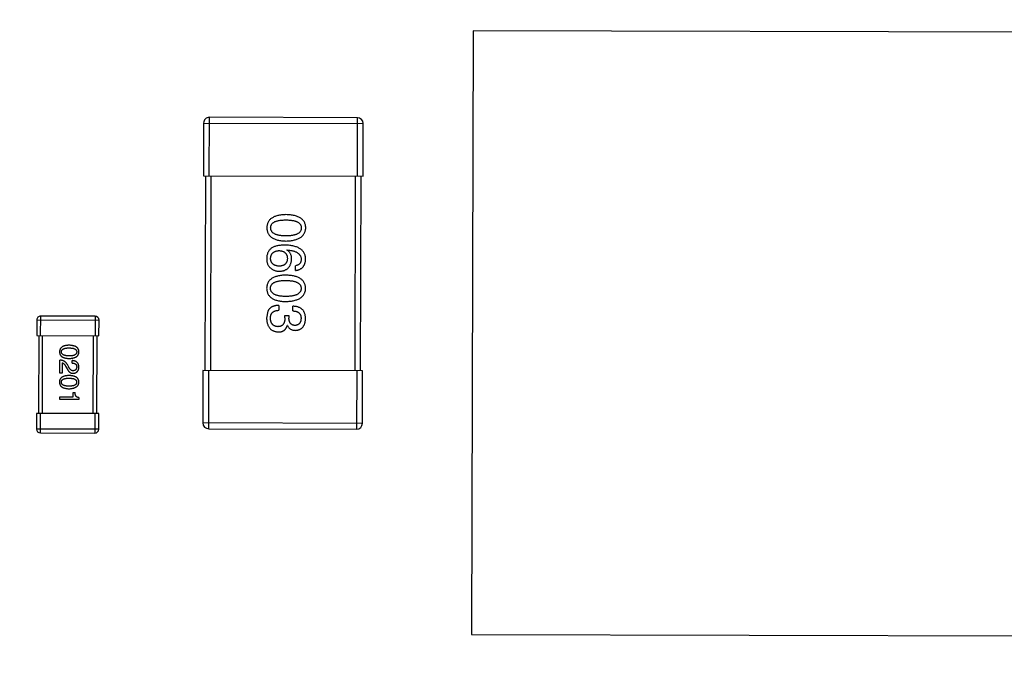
# Model space of a CAD drawing. Header units: millimetres. Extents: x 64 to 213, y 7 to 77.
# Tile 14 of 49: x 188.56 to 193.62, y 15.01 to 18.33. Entities that reach past the tile are written whole.
import ezdxf

# ---------------------------------------------------------------- set-up
doc = ezdxf.new("R2010")
doc.units = ezdxf.units.MM
doc.header["$LTSCALE"] = 1.21
doc.header["$MEASUREMENT"] = 0
doc.header["$PDMODE"] = 3
doc.header["$PDSIZE"] = 0.3125
doc.layers.get('0').update_dxf_attribs({"linetype": 'CONTINUOUS'})
doc.layers.get('DEFPOINTS').update_dxf_attribs({"linetype": 'CONTINUOUS'})
doc.layers.add('Dim', color=3, linetype='CONTINUOUS', lineweight=25)
doc.styles.get("Standard").update_dxf_attribs({"font": 'txt', "width": 0.8})
doc.dimstyles.get("Standard").update_dxf_attribs({"dimtxt": 0.15625, "dimasz": 0.1875, "dimexe": 0.125, "dimexo": 0.0625, "dimgap": 0.09, "dimtad": 0, "dimtih": 1, "dimtoh": 1, "dimzin": 4, "dimdsep": 46, "dimtxsty": 'STANDARD', "dimblk": '_FILLED', "dimblk1": '_FILLED', "dimblk2": '_FILLED', "dimcen": 0.09, "dimazin": 1, "dimtp": 0.01, "dimtm": 0.01, "dimtfac": 1, "dimtofl": 0, "dimtmove": 0, "dimatfit": 3, "dimldrblk": '_FILLED', "dimfxl": 1, "dimtolj": 1, "dimtzin": 4, "dimarcsym": 0})

# ---------------------------------------------------------------- blocks, each defined once
blk = doc.blocks.new('_FILLED')
at = {"color": 0, "linetype": 'ByBlock'}
blk.add_solid([(0, 0), (-1, 0.1667), (-1, -0.1667)], dxfattribs=at)
blk = doc.blocks.new('*D21')
at = {"color": 0, "linetype": 'ByBlock', "lineweight": -2}
for p, q in [((197.831, 39.5102), (210.0994, 39.5102)), ((209.9744, 38.5102), (209.9744, 25.0241)), ((209.9744, 8.158), (209.9744, 21.6441)), ((189.9013, 7.158), (210.0994, 7.158))]:
    blk.add_line(p, q, dxfattribs=at)
at = {"layer": 'DEFPOINTS', "color": 0, "linetype": 'ByBlock'}
for p in [(197.7685, 39.5102), (189.8388, 7.158)]:
    blk.add_point(p, dxfattribs=at)
at = {"color": 0, "linetype": 'ByBlock', "lineweight": -2}
for p, rotation in [((209.9744, 39.5102), 90), ((209.9744, 7.158), 270)]:
    blk.add_blockref('_FILLED', p, dxfattribs=dict(at, rotation=rotation))
at = {"color": 0, "linetype": 'ByBlock', "lineweight": -2, "insert": (209.9744, 23.3341), "char_height": 1, "attachment_point": 5, "rotation": 90}
blk.add_mtext('\\A1;32.35', dxfattribs=at)
blk = doc.blocks.new('*D20')
at = {"color": 0, "linetype": 'ByBlock', "lineweight": -2}
for p, q in [((202.281, 28.5303), (207.5967, 28.5303)), ((207.4717, 28.5303), (207.4717, 19.0008)), ((207.4717, 7.158), (207.4717, 16.6875)), ((189.9013, 7.158), (207.5967, 7.158))]:
    blk.add_line(p, q, dxfattribs=at)
at = {"layer": 'DEFPOINTS', "color": 0, "linetype": 'ByBlock'}
for p in [(202.2185, 28.5303), (189.8388, 7.158)]:
    blk.add_point(p, dxfattribs=at)
at = {"color": 0, "linetype": 'ByBlock', "lineweight": -2}
for p, rotation in [((207.4717, 28.5303), 90), ((207.4717, 7.158), 270)]:
    blk.add_blockref('_FILLED', p, dxfattribs=dict(at, rotation=rotation))
at = {"color": 0, "linetype": 'ByBlock', "lineweight": -2, "insert": (207.4717, 17.8442), "char_height": 1, "attachment_point": 5, "rotation": 90}
blk.add_mtext('\\A1;21.4', dxfattribs=at)
blk = doc.blocks.new('*D23')
at = {"color": 0, "linetype": 'ByBlock', "lineweight": -2}
for p, q in [((185.4771, 48.1938), (212.4856, 48.1938)), ((212.3606, 48.1938), (212.3606, 28.7659)), ((212.3606, 7.158), (212.3606, 26.5859)), ((189.9013, 7.158), (212.4856, 7.158))]:
    blk.add_line(p, q, dxfattribs=at)
at = {"layer": 'DEFPOINTS', "color": 0, "linetype": 'ByBlock'}
for p in [(185.4146, 48.1938), (189.8388, 7.158)]:
    blk.add_point(p, dxfattribs=at)
at = {"color": 0, "linetype": 'ByBlock', "lineweight": -2}
for p, rotation in [((212.3606, 48.1938), 90), ((212.3606, 7.158), 270)]:
    blk.add_blockref('_FILLED', p, dxfattribs=dict(at, rotation=rotation))
at = {"color": 0, "linetype": 'ByBlock', "lineweight": -2, "insert": (212.3606, 27.6759), "char_height": 1, "attachment_point": 5, "rotation": 90}
blk.add_mtext('\\A1;41.0', dxfattribs=at)

msp = doc.modelspace()

# ---------------------------------------------------------------- linework, layer by layer
at = {"color": 7, "linetype": 'Continuous'}
for p, q in [((190.8856, 18.2731), (190.878, 15.1731)), ((194.0356, 18.2654), (190.8856, 18.2731)), ((189.5301, 17.5297), (189.5308, 17.8297)), ((190.2908, 17.8278), (189.5308, 17.8297)), ((190.2908, 17.8278), (190.2901, 17.5278)), ((189.5008, 17.7997), (189.5001, 17.5297)), ((189.5008, 17.7997), (190.3208, 17.7977)), ((190.3201, 17.5277), (190.3208, 17.7977)), ((189.5001, 17.5297), (190.3201, 17.5277)), ((189.5101, 17.5297), (189.5077, 16.5297)), ((189.5377, 16.5296), (189.5401, 17.5296)), ((190.2801, 17.5278), (190.2776, 16.5278)), ((190.3076, 16.5278), (190.3101, 17.5278)), ((189.9292, 17.147), (189.9303, 17.1481)), ((189.9727, 17.043), (189.9728, 17.0671)), ((189.8881, 16.8635), (189.8881, 16.8384)), ((189.9602, 16.8349), (189.9602, 16.859)), ((188.6632, 16.7085), (188.6635, 16.8085)), ((188.9435, 16.8078), (188.6635, 16.8085)), ((188.9435, 16.8078), (188.9432, 16.7078)), ((189.8312, 16.8341), (189.8246, 16.7981)), ((189.9186, 16.799), (189.9186, 16.811)), ((189.9186, 16.811), (189.9394, 16.8109)), ((189.9394, 16.8109), (189.9393, 16.7978)), ((188.6434, 16.7886), (188.6432, 16.7086)), ((188.6434, 16.7886), (188.9634, 16.7878)), ((188.9632, 16.7078), (188.9634, 16.7878)), ((189.9316, 16.7596), (189.9305, 16.7596)), ((188.6432, 16.7086), (188.9632, 16.7078)), ((188.6532, 16.7086), (188.6522, 16.3086)), ((188.6722, 16.3085), (188.6732, 16.7085)), ((188.9332, 16.7079), (188.9322, 16.3079)), ((188.9522, 16.3078), (188.9532, 16.7078)), ((188.7617, 16.515), (188.7618, 16.5822)), ((188.7733, 16.5685), (188.7731, 16.5149)), ((188.7918, 16.5521), (188.7978, 16.5417)), ((188.8082, 16.546), (188.8006, 16.5591)), ((188.8246, 16.5673), (188.8247, 16.5798)), ((188.7731, 16.5149), (188.7617, 16.515)), ((189.4977, 16.5297), (189.497, 16.2597)), ((190.3176, 16.5277), (189.4977, 16.5297)), ((189.5269, 16.2297), (189.5277, 16.5297)), ((190.2876, 16.5278), (190.2869, 16.2278)), ((190.317, 16.2577), (190.3176, 16.5277)), ((188.8308, 16.3932), (188.8308, 16.4167)), ((188.8308, 16.4167), (188.8407, 16.4167)), ((188.7613, 16.3808), (188.7614, 16.3934)), ((188.8597, 16.3806), (188.7613, 16.3808)), ((188.7614, 16.3934), (188.8308, 16.3932)), ((188.8597, 16.3899), (188.8597, 16.3806)), ((188.6422, 16.3086), (188.6421, 16.2286)), ((188.9622, 16.3078), (188.6422, 16.3086)), ((188.662, 16.2085), (188.6622, 16.3085)), ((188.9422, 16.3078), (188.942, 16.2078)), ((188.9621, 16.2278), (188.9622, 16.3078)), ((190.317, 16.2577), (189.497, 16.2597)), ((188.9621, 16.2278), (188.6421, 16.2286)), ((188.662, 16.2085), (188.942, 16.2078)), ((189.5269, 16.2297), (190.2869, 16.2278)), ((190.878, 15.1731), (194.028, 15.1654))]:
    msp.add_line(p, q, dxfattribs=at)
for centre, radius, start, end in [((185.4146, 28.9388), 19.255, 315, 225), ((185.4146, 28.9388), 19.055, 315, 225), ((189.5308, 17.7997), 0.03, 89.8597, 179.8597), ((190.2908, 17.7978), 0.03, 359.8597, 89.8597), ((188.6634, 16.7885), 0.02, 89.8597, 179.8597), ((188.9434, 16.7878), 0.02, 359.8597, 89.8597), ((189.527, 16.2597), 0.03, 179.8597, 269.8597), ((190.287, 16.2578), 0.03, 269.8597, 359.8597), ((188.6621, 16.2285), 0.02, 179.8597, 269.8597), ((188.9421, 16.2278), 0.02, 269.8597, 359.8597)]:
    msp.add_arc(centre, radius, start, end, dxfattribs=at)
for points, knots in [([(189.9242, 17.3297), (189.9203, 17.3296), (189.9127, 17.3294), (189.9016, 17.3284), (189.8913, 17.3269), (189.8818, 17.3249), (189.873, 17.3225), (189.8649, 17.3195), (189.8575, 17.316), (189.851, 17.312), (189.8451, 17.3076), (189.8401, 17.3026), (189.8357, 17.2971), (189.8322, 17.2911), (189.8294, 17.2845), (189.8273, 17.2775), (189.8261, 17.27), (189.8258, 17.2649), (189.8257, 17.2622)], [0, 0, 0, 0, 0.087693, 0.170223, 0.247496, 0.319826, 0.387768, 0.451403, 0.511459, 0.568358, 0.622671, 0.675251, 0.726739, 0.778422, 0.830759, 0.884394, 0.940865, 1, 1, 1, 1]), ([(190.0257, 17.2617), (190.0256, 17.2644), (190.0254, 17.2696), (190.0241, 17.2771), (190.022, 17.2841), (190.0192, 17.2906), (190.0155, 17.2967), (190.0111, 17.3022), (190.0059, 17.3072), (189.9998, 17.3117), (189.9931, 17.3157), (189.9855, 17.3192), (189.9772, 17.3222), (189.9681, 17.3247), (189.9582, 17.3268), (189.9476, 17.3283), (189.9362, 17.3293), (189.9283, 17.3296), (189.9242, 17.3297)], [0, 0, 0, 0, 0.057911, 0.113262, 0.165956, 0.217443, 0.268511, 0.319665, 0.372, 0.426129, 0.483365, 0.543779, 0.607756, 0.676562, 0.749704, 0.827713, 0.911177, 1, 1, 1, 1]), ([(189.8257, 17.2622), (189.8258, 17.2596), (189.826, 17.2544), (189.8273, 17.2469), (189.8293, 17.2399), (189.832, 17.2333), (189.8356, 17.2273), (189.8399, 17.2218), (189.8449, 17.2167), (189.8507, 17.2122), (189.8573, 17.2082), (189.8646, 17.2048), (189.8727, 17.2017), (189.8815, 17.1992), (189.891, 17.1972), (189.9013, 17.1957), (189.9123, 17.1946), (189.92, 17.1944), (189.9239, 17.1942)], [0, 0, 0, 0, 0.059134, 0.115603, 0.169236, 0.221572, 0.273254, 0.32474, 0.377319, 0.431815, 0.488555, 0.548609, 0.612242, 0.680182, 0.75251, 0.829782, 0.91231, 1, 1, 1, 1]), ([(189.8454, 17.2622), (189.8454, 17.2638), (189.8456, 17.267), (189.8465, 17.2716), (189.848, 17.276), (189.8503, 17.2799), (189.8531, 17.2836), (189.8565, 17.2869), (189.8605, 17.2899), (189.8652, 17.2926), (189.8705, 17.2949), (189.8763, 17.297), (189.8828, 17.2986), (189.8899, 17.3001), (189.8976, 17.3011), (189.9059, 17.3019), (189.9148, 17.3024), (189.921, 17.3024), (189.9242, 17.3024)], [0, 0, 0, 0, 0.049766, 0.097012, 0.143225, 0.188786, 0.235079, 0.282962, 0.333687, 0.387747, 0.445963, 0.508657, 0.576545, 0.649868, 0.72822, 0.812712, 0.903543, 1, 1, 1, 1]), ([(189.924, 17.2204), (189.9208, 17.2205), (189.9148, 17.2206), (189.906, 17.2211), (189.8977, 17.2219), (189.8901, 17.223), (189.8831, 17.2245), (189.8767, 17.2263), (189.8708, 17.2284), (189.8656, 17.2308), (189.8609, 17.2336), (189.8569, 17.2367), (189.8534, 17.2401), (189.8506, 17.2439), (189.8483, 17.248), (189.8467, 17.2524), (189.8457, 17.2572), (189.8455, 17.2605), (189.8454, 17.2622)], [0, 0, 0, 0, 0.094834, 0.184067, 0.267029, 0.344713, 0.417334, 0.484367, 0.546941, 0.604717, 0.65953, 0.710539, 0.759381, 0.806382, 0.853027, 0.900623, 0.949121, 1, 1, 1, 1]), ([(189.9239, 17.1942), (189.9279, 17.1944), (189.9357, 17.1947), (189.947, 17.1958), (189.9576, 17.1974), (189.9674, 17.1994), (189.9764, 17.2019), (189.9847, 17.2049), (189.9923, 17.2084), (189.9991, 17.2124), (190.0051, 17.2169), (190.0104, 17.2219), (190.0149, 17.2273), (190.0186, 17.2333), (190.0215, 17.2397), (190.0238, 17.2466), (190.0252, 17.254), (190.0255, 17.2591), (190.0257, 17.2617)], [0, 0, 0, 0, 0.088475, 0.171606, 0.249595, 0.322626, 0.391327, 0.455765, 0.516374, 0.573675, 0.628522, 0.681161, 0.732559, 0.783563, 0.83504, 0.887639, 0.942585, 1, 1, 1, 1]), ([(190.0028, 17.2618), (190.0027, 17.2601), (190.0025, 17.2568), (190.0016, 17.2521), (190.0001, 17.2476), (189.9979, 17.2435), (189.9951, 17.2398), (189.9917, 17.2364), (189.9876, 17.2333), (189.9829, 17.2305), (189.9777, 17.2281), (189.9718, 17.226), (189.9653, 17.2243), (189.9582, 17.2228), (189.9505, 17.2217), (189.9422, 17.221), (189.9333, 17.2205), (189.9271, 17.2205), (189.924, 17.2204)], [0, 0, 0, 0, 0.050604, 0.098688, 0.145699, 0.191791, 0.238625, 0.286717, 0.337546, 0.391814, 0.449755, 0.512106, 0.579685, 0.652048, 0.730262, 0.814146, 0.904281, 1, 1, 1, 1]), ([(189.9242, 17.3024), (189.9273, 17.3024), (189.9335, 17.3023), (189.9424, 17.3018), (189.9507, 17.301), (189.9584, 17.2999), (189.9655, 17.2984), (189.972, 17.2968), (189.9778, 17.2947), (189.9831, 17.2923), (189.9877, 17.2896), (189.9918, 17.2866), (189.9952, 17.2832), (189.998, 17.2796), (190.0002, 17.2756), (190.0017, 17.2713), (190.0026, 17.2666), (190.0027, 17.2634), (190.0028, 17.2618)], [0, 0, 0, 0, 0.096452, 0.187278, 0.271765, 0.350519, 0.423437, 0.491321, 0.554011, 0.612224, 0.666281, 0.717003, 0.764884, 0.811423, 0.856783, 0.902993, 0.950236, 1, 1, 1, 1]), ([(189.8517, 17.1592), (189.8497, 17.1577), (189.8457, 17.1548), (189.8405, 17.1496), (189.8361, 17.1439), (189.8324, 17.1377), (189.8294, 17.131), (189.8273, 17.1237), (189.8258, 17.116), (189.8255, 17.1106), (189.8253, 17.1079)], [0, 0, 0, 0, 0.125033, 0.246266, 0.36603, 0.485265, 0.606781, 0.732144, 0.862551, 1, 1, 1, 1]), ([(189.9195, 17.1732), (189.9159, 17.1732), (189.909, 17.1732), (189.899, 17.1725), (189.8896, 17.1714), (189.8808, 17.1699), (189.8726, 17.1679), (189.865, 17.1655), (189.8581, 17.1627), (189.8538, 17.1603), (189.8517, 17.1592)], [0, 0, 0, 0, 0.151498, 0.29521, 0.430242, 0.557137, 0.677306, 0.790845, 0.898111, 1, 1, 1, 1]), ([(190.0253, 17.1008), (190.0251, 17.1037), (190.0248, 17.1092), (190.0234, 17.1172), (190.0211, 17.1247), (190.0181, 17.1316), (190.0142, 17.1381), (190.0095, 17.1439), (190.0041, 17.1493), (189.9978, 17.1541), (189.9908, 17.1584), (189.9829, 17.1621), (189.9743, 17.1653), (189.9648, 17.1679), (189.9546, 17.1701), (189.9436, 17.1716), (189.9318, 17.1728), (189.9237, 17.1731), (189.9195, 17.1732)], [0, 0, 0, 0, 0.058957, 0.115262, 0.16907, 0.221312, 0.273147, 0.324961, 0.377649, 0.432026, 0.488925, 0.549039, 0.612912, 0.680653, 0.753056, 0.830314, 0.912483, 1, 1, 1, 1]), ([(189.8253, 17.1079), (189.8253, 17.1051), (189.8252, 17.0997), (189.8258, 17.0919), (189.8269, 17.0847), (189.8287, 17.0782), (189.831, 17.0723), (189.8339, 17.0671), (189.8374, 17.0624), (189.8402, 17.0599), (189.8416, 17.0587)], [0, 0, 0, 0, 0.156782, 0.301945, 0.436395, 0.561474, 0.678489, 0.78853, 0.894967, 1, 1, 1, 1]), ([(189.845, 17.1035), (189.8451, 17.105), (189.8452, 17.1082), (189.8459, 17.1126), (189.8468, 17.1169), (189.8481, 17.1208), (189.8497, 17.1244), (189.8517, 17.1277), (189.8539, 17.1308), (189.8565, 17.1335), (189.8594, 17.136), (189.8627, 17.1381), (189.8662, 17.1401), (189.8701, 17.1416), (189.8743, 17.1428), (189.8789, 17.1438), (189.8837, 17.1446), (189.8871, 17.1448), (189.8888, 17.1449)], [0, 0, 0, 0, 0.070403, 0.137196, 0.200053, 0.260887, 0.31876, 0.37535, 0.430743, 0.485927, 0.541678, 0.598832, 0.657726, 0.719441, 0.783504, 0.851852, 0.923533, 1, 1, 1, 1]), ([(189.8897, 17.0651), (189.888, 17.0652), (189.8846, 17.0654), (189.8797, 17.0662), (189.8752, 17.0671), (189.871, 17.0683), (189.867, 17.0697), (189.8635, 17.0715), (189.8602, 17.0735), (189.8572, 17.0758), (189.8545, 17.0783), (189.8522, 17.0811), (189.8502, 17.0842), (189.8485, 17.0875), (189.8471, 17.0911), (189.8461, 17.095), (189.8454, 17.0991), (189.8451, 17.102), (189.845, 17.1035)], [0, 0, 0, 0, 0.078863, 0.153308, 0.223539, 0.289857, 0.35341, 0.413572, 0.471721, 0.528235, 0.584279, 0.638781, 0.69466, 0.751251, 0.809198, 0.869697, 0.933318, 1, 1, 1, 1]), ([(189.8888, 17.1449), (189.8905, 17.1448), (189.8937, 17.1445), (189.8985, 17.1438), (189.9029, 17.1428), (189.907, 17.1416), (189.9108, 17.14), (189.9142, 17.1382), (189.9174, 17.1361), (189.9202, 17.1336), (189.9228, 17.131), (189.9249, 17.128), (189.9269, 17.1248), (189.9284, 17.1212), (189.9296, 17.1174), (189.9305, 17.1133), (189.9311, 17.1089), (189.9313, 17.1059), (189.9313, 17.1043)], [0, 0, 0, 0, 0.076072, 0.148369, 0.216753, 0.281358, 0.342792, 0.401604, 0.458929, 0.514444, 0.569818, 0.625343, 0.681554, 0.739608, 0.800134, 0.863477, 0.929547, 1, 1, 1, 1]), ([(189.9313, 17.1043), (189.9313, 17.1028), (189.9311, 17.0999), (189.9305, 17.0957), (189.9296, 17.0917), (189.9284, 17.088), (189.9268, 17.0846), (189.925, 17.0814), (189.9228, 17.0785), (189.9204, 17.0759), (189.9176, 17.0736), (189.9145, 17.0715), (189.9111, 17.0698), (189.9074, 17.0682), (189.9034, 17.0671), (189.8991, 17.0661), (189.8945, 17.0654), (189.8913, 17.0652), (189.8897, 17.0651)], [0, 0, 0, 0, 0.069884, 0.136529, 0.199638, 0.259844, 0.317774, 0.374356, 0.430026, 0.485148, 0.5409, 0.597889, 0.657472, 0.718614, 0.783613, 0.85129, 0.923712, 1, 1, 1, 1]), ([(189.9532, 17.101), (189.9531, 17.1036), (189.953, 17.1087), (189.9519, 17.1161), (189.95, 17.1228), (189.9474, 17.1289), (189.944, 17.1344), (189.9399, 17.1393), (189.9349, 17.1435), (189.9312, 17.1458), (189.9292, 17.147)], [0, 0, 0, 0, 0.144617, 0.279572, 0.40596, 0.526097, 0.64389, 0.760003, 0.877724, 1, 1, 1, 1]), ([(189.9303, 17.1481), (189.9332, 17.1478), (189.9387, 17.1474), (189.9466, 17.1464), (189.954, 17.1451), (189.9609, 17.1435), (189.9673, 17.1416), (189.9732, 17.1394), (189.9785, 17.1369), (189.9833, 17.1341), (189.9875, 17.131), (189.9913, 17.1276), (189.9945, 17.1239), (189.9971, 17.1198), (189.9993, 17.1156), (190.0008, 17.1109), (190.002, 17.106), (190.0022, 17.1026), (190.0024, 17.1009)], [0, 0, 0, 0, 0.089218, 0.173709, 0.252753, 0.326963, 0.397099, 0.462534, 0.524018, 0.582178, 0.637235, 0.689955, 0.741228, 0.791618, 0.841661, 0.892925, 0.945259, 1, 1, 1, 1]), ([(189.8416, 17.0587), (189.8433, 17.0571), (189.8468, 17.054), (189.8523, 17.0499), (189.8581, 17.0466), (189.8642, 17.0437), (189.8705, 17.0416), (189.877, 17.04), (189.8838, 17.0391), (189.8884, 17.0389), (189.8907, 17.0389)], [0, 0, 0, 0, 0.129393, 0.255335, 0.378531, 0.500878, 0.622934, 0.746191, 0.87096, 1, 1, 1, 1]), ([(189.8907, 17.0389), (189.8931, 17.039), (189.8977, 17.0392), (189.9043, 17.0402), (189.9105, 17.0416), (189.9163, 17.0434), (189.9217, 17.0457), (189.9267, 17.0485), (189.9313, 17.0517), (189.9354, 17.0554), (189.9391, 17.0595), (189.9424, 17.0641), (189.9452, 17.0691), (189.9477, 17.0746), (189.9497, 17.0806), (189.9513, 17.087), (189.9525, 17.0938), (189.9529, 17.0986), (189.9532, 17.101)], [0, 0, 0, 0, 0.071527, 0.139094, 0.20346, 0.264939, 0.323904, 0.381383, 0.437591, 0.493343, 0.549401, 0.606085, 0.664838, 0.725424, 0.788712, 0.855452, 0.925772, 1, 1, 1, 1]), ([(189.9727, 17.043), (189.9747, 17.0433), (189.9786, 17.0438), (189.9842, 17.045), (189.9895, 17.0466), (189.9944, 17.0486), (189.999, 17.0509), (190.0032, 17.0536), (190.007, 17.0567), (190.0105, 17.0601), (190.0136, 17.0639), (190.0164, 17.0681), (190.0188, 17.0727), (190.0208, 17.0776), (190.0225, 17.0829), (190.0238, 17.0885), (190.0248, 17.0946), (190.0251, 17.0987), (190.0253, 17.1008)], [0, 0, 0, 0, 0.06947, 0.136096, 0.199592, 0.260665, 0.319672, 0.377156, 0.433415, 0.489984, 0.546535, 0.604276, 0.663499, 0.725182, 0.788953, 0.855683, 0.926216, 1, 1, 1, 1]), ([(190.0024, 17.1009), (190.0023, 17.0986), (190.0021, 17.0943), (190.0007, 17.0882), (189.9983, 17.0828), (189.9951, 17.0781), (189.9908, 17.0742), (189.9856, 17.071), (189.9795, 17.0686), (189.9751, 17.0676), (189.9728, 17.0671)], [0, 0, 0, 0, 0.136586, 0.261496, 0.378089, 0.490612, 0.605522, 0.725767, 0.8561, 1, 1, 1, 1]), ([(189.9235, 17.0189), (189.9195, 17.0187), (189.9119, 17.0185), (189.9009, 17.0175), (189.8905, 17.0161), (189.881, 17.0141), (189.8722, 17.0116), (189.8641, 17.0086), (189.8568, 17.0052), (189.8502, 17.0012), (189.8444, 16.9967), (189.8393, 16.9917), (189.835, 16.9862), (189.8314, 16.9802), (189.8287, 16.9737), (189.8266, 16.9667), (189.8253, 16.9592), (189.8251, 16.954), (189.8249, 16.9513)], [0, 0, 0, 0, 0.087693, 0.170223, 0.247496, 0.319826, 0.387768, 0.451403, 0.511459, 0.568358, 0.622671, 0.675251, 0.726739, 0.778422, 0.830759, 0.884394, 0.940865, 1, 1, 1, 1]), ([(190.0249, 16.9509), (190.0248, 16.9535), (190.0246, 16.9587), (190.0233, 16.9662), (190.0212, 16.9732), (190.0184, 16.9798), (190.0147, 16.9858), (190.0103, 16.9913), (190.0051, 16.9963), (189.9991, 17.0008), (189.9923, 17.0048), (189.9847, 17.0083), (189.9764, 17.0114), (189.9673, 17.0138), (189.9575, 17.0159), (189.9468, 17.0174), (189.9354, 17.0184), (189.9275, 17.0187), (189.9235, 17.0189)], [0, 0, 0, 0, 0.057911, 0.113262, 0.165956, 0.217443, 0.268511, 0.319665, 0.372, 0.426129, 0.483365, 0.543779, 0.607756, 0.676562, 0.749704, 0.827713, 0.911177, 1, 1, 1, 1]), ([(189.8249, 16.9513), (189.8251, 16.9487), (189.8253, 16.9435), (189.8265, 16.936), (189.8285, 16.929), (189.8313, 16.9225), (189.8348, 16.9164), (189.8391, 16.9109), (189.8441, 16.9059), (189.85, 16.9014), (189.8565, 16.8974), (189.8638, 16.8939), (189.8719, 16.8909), (189.8807, 16.8884), (189.8902, 16.8863), (189.9005, 16.8848), (189.9116, 16.8838), (189.9192, 16.8835), (189.9231, 16.8833)], [0, 0, 0, 0, 0.059134, 0.115603, 0.169236, 0.221572, 0.273254, 0.32474, 0.377319, 0.431815, 0.488555, 0.548609, 0.612242, 0.680182, 0.75251, 0.829782, 0.91231, 1, 1, 1, 1]), ([(189.8446, 16.9513), (189.8447, 16.9529), (189.8448, 16.9561), (189.8457, 16.9608), (189.8473, 16.9651), (189.8495, 16.969), (189.8523, 16.9727), (189.8557, 16.9761), (189.8598, 16.9791), (189.8644, 16.9817), (189.8697, 16.9841), (189.8756, 16.9861), (189.8821, 16.9878), (189.8891, 16.9892), (189.8968, 16.9903), (189.9051, 16.991), (189.9141, 16.9915), (189.9202, 16.9915), (189.9234, 16.9915)], [0, 0, 0, 0, 0.049766, 0.097012, 0.143225, 0.188786, 0.235079, 0.282962, 0.333687, 0.387747, 0.445963, 0.508657, 0.576545, 0.649868, 0.72822, 0.812712, 0.903543, 1, 1, 1, 1]), ([(189.9234, 16.9915), (189.9266, 16.9915), (189.9327, 16.9914), (189.9417, 16.9909), (189.95, 16.9901), (189.9577, 16.9891), (189.9647, 16.9876), (189.9712, 16.9859), (189.9771, 16.9838), (189.9823, 16.9814), (189.987, 16.9787), (189.991, 16.9757), (189.9944, 16.9724), (189.9972, 16.9687), (189.9994, 16.9647), (190.0009, 16.9604), (190.0018, 16.9557), (190.0019, 16.9526), (190.002, 16.9509)], [0, 0, 0, 0, 0.096452, 0.187278, 0.271765, 0.350519, 0.423437, 0.491321, 0.554011, 0.612224, 0.666281, 0.717003, 0.764884, 0.811423, 0.856783, 0.902993, 0.950236, 1, 1, 1, 1]), ([(189.9232, 16.9096), (189.9201, 16.9096), (189.914, 16.9097), (189.9052, 16.9102), (189.897, 16.911), (189.8894, 16.9122), (189.8823, 16.9136), (189.8759, 16.9154), (189.8701, 16.9175), (189.8648, 16.92), (189.8602, 16.9227), (189.8561, 16.9259), (189.8526, 16.9293), (189.8498, 16.933), (189.8476, 16.9371), (189.8459, 16.9416), (189.8449, 16.9463), (189.8447, 16.9496), (189.8446, 16.9513)], [0, 0, 0, 0, 0.094834, 0.184067, 0.267029, 0.344713, 0.417334, 0.484367, 0.546941, 0.604717, 0.65953, 0.710539, 0.759381, 0.806382, 0.853027, 0.900623, 0.949121, 1, 1, 1, 1]), ([(189.9231, 16.8833), (189.9272, 16.8835), (189.935, 16.8838), (189.9463, 16.8849), (189.9568, 16.8865), (189.9666, 16.8886), (189.9757, 16.8911), (189.984, 16.8941), (189.9915, 16.8976), (189.9983, 16.9016), (190.0043, 16.906), (190.0096, 16.911), (190.0141, 16.9165), (190.0179, 16.9224), (190.0208, 16.9288), (190.023, 16.9357), (190.0245, 16.9431), (190.0248, 16.9482), (190.0249, 16.9509)], [0, 0, 0, 0, 0.088475, 0.171606, 0.249595, 0.322626, 0.391327, 0.455765, 0.516374, 0.573675, 0.628522, 0.681161, 0.732559, 0.783563, 0.83504, 0.887639, 0.942585, 1, 1, 1, 1]), ([(190.002, 16.9509), (190.0019, 16.9492), (190.0018, 16.946), (190.0009, 16.9412), (189.9993, 16.9368), (189.9971, 16.9327), (189.9943, 16.9289), (189.9909, 16.9255), (189.9868, 16.9224), (189.9822, 16.9196), (189.9769, 16.9172), (189.971, 16.9152), (189.9646, 16.9134), (189.9575, 16.912), (189.9498, 16.9109), (189.9415, 16.9101), (189.9325, 16.9096), (189.9264, 16.9096), (189.9232, 16.9096)], [0, 0, 0, 0, 0.050604, 0.098688, 0.145699, 0.191791, 0.238625, 0.286717, 0.337546, 0.391814, 0.449755, 0.512106, 0.579685, 0.652048, 0.730262, 0.814146, 0.904281, 1, 1, 1, 1]), ([(189.8881, 16.8635), (189.8863, 16.8635), (189.8828, 16.8633), (189.8777, 16.8629), (189.8729, 16.8622), (189.8682, 16.8614), (189.8638, 16.8603), (189.8596, 16.859), (189.8557, 16.8575), (189.852, 16.8557), (189.8486, 16.8538), (189.8454, 16.8517), (189.8424, 16.8493), (189.8397, 16.8467), (189.8372, 16.8439), (189.835, 16.8408), (189.8329, 16.8376), (189.8318, 16.8353), (189.8312, 16.8341)], [0, 0, 0, 0, 0.078937, 0.154495, 0.226898, 0.296844, 0.363348, 0.427781, 0.48946, 0.549586, 0.607902, 0.664733, 0.720805, 0.776157, 0.831175, 0.886736, 0.943094, 1, 1, 1, 1]), ([(190.0246, 16.7954), (190.0245, 16.7979), (190.0243, 16.8028), (190.0234, 16.8099), (190.0222, 16.8166), (190.0203, 16.8227), (190.018, 16.8284), (190.0152, 16.8336), (190.0119, 16.8383), (190.0081, 16.8425), (190.0038, 16.8463), (189.999, 16.8496), (189.9937, 16.8523), (189.988, 16.8547), (189.9817, 16.8565), (189.975, 16.8578), (189.9678, 16.8587), (189.9628, 16.8589), (189.9602, 16.859)], [0, 0, 0, 0, 0.073232, 0.142595, 0.207997, 0.270074, 0.329156, 0.386529, 0.441846, 0.496976, 0.551877, 0.607941, 0.665637, 0.725446, 0.788542, 0.855101, 0.925196, 1, 1, 1, 1]), ([(189.8442, 16.797), (189.8443, 16.7986), (189.8443, 16.8018), (189.8449, 16.8064), (189.8457, 16.8107), (189.8469, 16.8147), (189.8485, 16.8184), (189.8504, 16.8218), (189.8526, 16.8248), (189.8552, 16.8276), (189.8581, 16.83), (189.8614, 16.8322), (189.865, 16.834), (189.869, 16.8355), (189.8733, 16.8367), (189.8779, 16.8376), (189.8829, 16.8382), (189.8863, 16.8383), (189.8881, 16.8384)], [0, 0, 0, 0, 0.071272, 0.13882, 0.201858, 0.262757, 0.320043, 0.376709, 0.431462, 0.486034, 0.541209, 0.597703, 0.65589, 0.717768, 0.782056, 0.850407, 0.92277, 1, 1, 1, 1]), ([(189.9602, 16.8349), (189.9619, 16.8349), (189.9651, 16.8347), (189.9698, 16.8341), (189.9742, 16.8333), (189.9783, 16.8322), (189.982, 16.8308), (189.9854, 16.829), (189.9886, 16.8271), (189.9913, 16.8248), (189.9938, 16.8223), (189.9959, 16.8194), (189.9977, 16.8163), (189.9991, 16.8129), (190.0003, 16.8092), (190.0011, 16.8052), (190.0015, 16.801), (190.0016, 16.7981), (190.0016, 16.7966)], [0, 0, 0, 0, 0.078134, 0.15164, 0.221358, 0.286689, 0.348614, 0.407697, 0.464247, 0.520153, 0.574432, 0.629291, 0.684538, 0.742032, 0.801329, 0.863637, 0.930123, 1, 1, 1, 1]), ([(189.8246, 16.7981), (189.8247, 16.7954), (189.8249, 16.79), (189.8258, 16.7823), (189.8272, 16.7751), (189.829, 16.7683), (189.8313, 16.7621), (189.834, 16.7564), (189.8371, 16.7511), (189.8407, 16.7464), (189.8448, 16.7421), (189.8493, 16.7384), (189.8543, 16.7352), (189.8597, 16.7325), (189.8655, 16.7303), (189.8718, 16.7287), (189.8785, 16.7274), (189.8832, 16.7271), (189.8856, 16.7269)], [0, 0, 0, 0, 0.078078, 0.151942, 0.221594, 0.28726, 0.350176, 0.409768, 0.467648, 0.523784, 0.578904, 0.634014, 0.689819, 0.746826, 0.805875, 0.867063, 0.931764, 1, 1, 1, 1]), ([(189.8824, 16.7542), (189.8809, 16.7544), (189.8781, 16.7546), (189.8739, 16.7553), (189.8701, 16.7563), (189.8665, 16.7577), (189.8632, 16.7593), (189.8601, 16.7612), (189.8573, 16.7635), (189.8547, 16.766), (189.8525, 16.7689), (189.8505, 16.772), (189.8488, 16.7754), (189.8473, 16.7792), (189.8462, 16.7832), (189.8452, 16.7875), (189.8446, 16.7921), (189.8443, 16.7953), (189.8442, 16.797)], [0, 0, 0, 0, 0.068514, 0.133941, 0.195994, 0.255362, 0.312994, 0.369441, 0.424687, 0.480522, 0.537148, 0.594801, 0.654411, 0.716817, 0.781981, 0.850498, 0.923306, 1, 1, 1, 1]), ([(189.9186, 16.799), (189.9185, 16.7972), (189.9185, 16.7936), (189.918, 16.7886), (189.9174, 16.7838), (189.9163, 16.7794), (189.9151, 16.7754), (189.9135, 16.7717), (189.9116, 16.7684), (189.9095, 16.7654), (189.9071, 16.7627), (189.9044, 16.7604), (189.9014, 16.7585), (189.8982, 16.7569), (189.8946, 16.7557), (189.8908, 16.7548), (189.8867, 16.7543), (189.8838, 16.7543), (189.8824, 16.7542)], [0, 0, 0, 0, 0.082495, 0.159728, 0.232496, 0.300725, 0.365163, 0.425859, 0.483728, 0.538892, 0.592921, 0.646195, 0.699968, 0.754746, 0.811387, 0.870806, 0.933482, 1, 1, 1, 1]), ([(189.8856, 16.7269), (189.887, 16.7269), (189.8898, 16.7269), (189.8939, 16.7274), (189.8978, 16.7279), (189.9015, 16.7289), (189.905, 16.73), (189.9083, 16.7314), (189.9114, 16.7331), (189.9143, 16.735), (189.9171, 16.7371), (189.9196, 16.7396), (189.9219, 16.7423), (189.924, 16.7453), (189.9259, 16.7485), (189.9277, 16.7519), (189.9292, 16.7557), (189.93, 16.7583), (189.9305, 16.7596)], [0, 0, 0, 0, 0.071215, 0.138707, 0.20396, 0.266995, 0.327734, 0.387609, 0.445602, 0.503345, 0.561136, 0.618597, 0.677672, 0.738255, 0.799989, 0.863961, 0.930555, 1, 1, 1, 1]), ([(189.9316, 16.7596), (189.9325, 16.7577), (189.9344, 16.7539), (189.9381, 16.749), (189.9424, 16.7448), (189.9473, 16.7413), (189.9529, 16.7387), (189.9591, 16.7368), (189.9659, 16.7356), (189.9706, 16.7355), (189.973, 16.7354)], [0, 0, 0, 0, 0.125227, 0.244792, 0.361427, 0.478215, 0.59667, 0.722058, 0.856314, 1, 1, 1, 1]), ([(189.9709, 16.7606), (189.9697, 16.7607), (189.9673, 16.7608), (189.9638, 16.7613), (189.9605, 16.7622), (189.9575, 16.7633), (189.9547, 16.7646), (189.9521, 16.7663), (189.9498, 16.7682), (189.9477, 16.7705), (189.9458, 16.7729), (189.9442, 16.7757), (189.9428, 16.7787), (189.9416, 16.782), (189.9407, 16.7856), (189.94, 16.7894), (189.9395, 16.7935), (189.9394, 16.7964), (189.9393, 16.7978)], [0, 0, 0, 0, 0.067741, 0.131599, 0.192143, 0.249977, 0.306453, 0.361639, 0.416449, 0.471489, 0.527582, 0.584873, 0.644974, 0.70814, 0.77492, 0.845909, 0.920585, 1, 1, 1, 1]), ([(190.0016, 16.7966), (190.0015, 16.7952), (190.0014, 16.7925), (190.0009, 16.7887), (190.0002, 16.785), (189.9993, 16.7816), (189.9982, 16.7785), (189.9968, 16.7756), (189.9952, 16.773), (189.9934, 16.7706), (189.9914, 16.7685), (189.9891, 16.7666), (189.9866, 16.7649), (189.9839, 16.7636), (189.981, 16.7624), (189.9778, 16.7616), (189.9744, 16.7609), (189.9721, 16.7607), (189.9709, 16.7606)], [0, 0, 0, 0, 0.078051, 0.151197, 0.220412, 0.286742, 0.34933, 0.409464, 0.467368, 0.52298, 0.578639, 0.633998, 0.690142, 0.746855, 0.805868, 0.867776, 0.932345, 1, 1, 1, 1]), ([(189.973, 16.7354), (189.975, 16.7356), (189.9789, 16.7359), (189.9845, 16.737), (189.9898, 16.7384), (189.9947, 16.7403), (189.9992, 16.7426), (190.0034, 16.7453), (190.0072, 16.7484), (190.0106, 16.752), (190.0137, 16.756), (190.0163, 16.7604), (190.0187, 16.7652), (190.0205, 16.7705), (190.0222, 16.7761), (190.0233, 16.7822), (190.0242, 16.7887), (190.0244, 16.7931), (190.0246, 16.7954)], [0, 0, 0, 0, 0.067521, 0.132139, 0.193339, 0.252064, 0.309083, 0.364848, 0.420021, 0.475612, 0.532002, 0.589602, 0.649896, 0.712634, 0.778603, 0.848416, 0.922155, 1, 1, 1, 1]), ([(188.8096, 16.6587), (188.8076, 16.6586), (188.8038, 16.6585), (188.7983, 16.658), (188.7931, 16.6573), (188.7883, 16.6563), (188.7839, 16.6551), (188.7799, 16.6536), (188.7762, 16.6518), (188.7729, 16.6498), (188.77, 16.6476), (188.7675, 16.6451), (188.7653, 16.6424), (188.7635, 16.6394), (188.7622, 16.6361), (188.7611, 16.6326), (188.7605, 16.6288), (188.7604, 16.6263), (188.7603, 16.6249)], [0, 0, 0, 0, 0.087693, 0.170223, 0.247496, 0.319826, 0.387768, 0.451403, 0.511459, 0.568358, 0.622671, 0.675251, 0.726739, 0.778422, 0.830759, 0.884394, 0.940865, 1, 1, 1, 1]), ([(188.8603, 16.6247), (188.8602, 16.626), (188.8601, 16.6286), (188.8595, 16.6324), (188.8584, 16.6359), (188.857, 16.6391), (188.8552, 16.6422), (188.853, 16.6449), (188.8504, 16.6474), (188.8474, 16.6497), (188.844, 16.6517), (188.8402, 16.6534), (188.836, 16.6549), (188.8315, 16.6562), (188.8266, 16.6572), (188.8212, 16.6579), (188.8155, 16.6585), (188.8116, 16.6586), (188.8096, 16.6587)], [0, 0, 0, 0, 0.057911, 0.113262, 0.165956, 0.217443, 0.268511, 0.319665, 0.372, 0.426129, 0.483365, 0.543779, 0.607756, 0.676562, 0.749704, 0.827713, 0.911177, 1, 1, 1, 1]), ([(188.7603, 16.6249), (188.7604, 16.6236), (188.7605, 16.621), (188.7611, 16.6173), (188.7621, 16.6138), (188.7635, 16.6105), (188.7652, 16.6075), (188.7674, 16.6047), (188.7699, 16.6022), (188.7728, 16.5999), (188.7761, 16.5979), (188.7797, 16.5962), (188.7838, 16.5947), (188.7882, 16.5934), (188.7929, 16.5924), (188.7981, 16.5917), (188.8036, 16.5911), (188.8074, 16.591), (188.8094, 16.5909)], [0, 0, 0, 0, 0.059134, 0.115603, 0.169236, 0.221572, 0.273254, 0.32474, 0.377319, 0.431815, 0.488555, 0.548609, 0.612242, 0.680182, 0.75251, 0.829782, 0.91231, 1, 1, 1, 1]), ([(188.7701, 16.6249), (188.7702, 16.6257), (188.7702, 16.6273), (188.7707, 16.6296), (188.7715, 16.6318), (188.7726, 16.6338), (188.774, 16.6356), (188.7757, 16.6373), (188.7777, 16.6388), (188.78, 16.6401), (188.7827, 16.6413), (188.7856, 16.6423), (188.7889, 16.6431), (188.7924, 16.6439), (188.7962, 16.6444), (188.8004, 16.6448), (188.8049, 16.645), (188.8079, 16.645), (188.8095, 16.645)], [0, 0, 0, 0, 0.049766, 0.097012, 0.143225, 0.188786, 0.235079, 0.282962, 0.333687, 0.387747, 0.445963, 0.508657, 0.576545, 0.649868, 0.72822, 0.812712, 0.903543, 1, 1, 1, 1]), ([(188.8094, 16.604), (188.8079, 16.6041), (188.8048, 16.6041), (188.8004, 16.6044), (188.7963, 16.6048), (188.7925, 16.6053), (188.789, 16.6061), (188.7858, 16.607), (188.7829, 16.608), (188.7802, 16.6092), (188.7779, 16.6106), (188.7759, 16.6122), (188.7741, 16.6139), (188.7727, 16.6158), (188.7716, 16.6178), (188.7708, 16.62), (188.7703, 16.6224), (188.7702, 16.6241), (188.7701, 16.6249)], [0, 0, 0, 0, 0.094834, 0.184067, 0.267029, 0.344713, 0.417334, 0.484367, 0.546941, 0.604717, 0.65953, 0.710539, 0.759381, 0.806382, 0.853027, 0.900623, 0.949121, 1, 1, 1, 1]), ([(188.8094, 16.5909), (188.8114, 16.591), (188.8153, 16.5912), (188.821, 16.5917), (188.8262, 16.5925), (188.8311, 16.5935), (188.8357, 16.5948), (188.8398, 16.5963), (188.8436, 16.598), (188.847, 16.6), (188.85, 16.6023), (188.8526, 16.6048), (188.8549, 16.6075), (188.8568, 16.6105), (188.8582, 16.6137), (188.8593, 16.6171), (188.8601, 16.6208), (188.8602, 16.6234), (188.8603, 16.6247)], [0, 0, 0, 0, 0.088475, 0.171606, 0.249595, 0.322626, 0.391327, 0.455765, 0.516374, 0.573675, 0.628522, 0.681161, 0.732559, 0.783563, 0.83504, 0.887639, 0.942585, 1, 1, 1, 1]), ([(188.8488, 16.6247), (188.8488, 16.6239), (188.8487, 16.6222), (188.8483, 16.6199), (188.8475, 16.6176), (188.8464, 16.6156), (188.845, 16.6137), (188.8433, 16.612), (188.8412, 16.6105), (188.8389, 16.6091), (188.8363, 16.6079), (188.8333, 16.6068), (188.8301, 16.606), (188.8266, 16.6052), (188.8227, 16.6047), (188.8186, 16.6043), (188.8141, 16.6041), (188.811, 16.6041), (188.8094, 16.604)], [0, 0, 0, 0, 0.050604, 0.098688, 0.145699, 0.191791, 0.238625, 0.286717, 0.337546, 0.391814, 0.449755, 0.512106, 0.579685, 0.652048, 0.730262, 0.814146, 0.904281, 1, 1, 1, 1]), ([(188.8095, 16.645), (188.8111, 16.645), (188.8142, 16.645), (188.8186, 16.6447), (188.8228, 16.6443), (188.8267, 16.6438), (188.8302, 16.643), (188.8334, 16.6422), (188.8364, 16.6412), (188.839, 16.64), (188.8413, 16.6386), (188.8433, 16.6371), (188.845, 16.6354), (188.8464, 16.6336), (188.8475, 16.6316), (188.8483, 16.6295), (188.8487, 16.6271), (188.8488, 16.6255), (188.8488, 16.6247)], [0, 0, 0, 0, 0.096452, 0.187278, 0.271765, 0.350519, 0.423437, 0.491321, 0.554011, 0.612224, 0.666281, 0.717003, 0.764884, 0.811423, 0.856783, 0.902993, 0.950236, 1, 1, 1, 1]), ([(188.8006, 16.5591), (188.8001, 16.56), (188.7991, 16.5619), (188.7974, 16.5644), (188.7956, 16.5668), (188.7937, 16.569), (188.7917, 16.571), (188.7895, 16.5729), (188.7873, 16.5746), (188.7849, 16.5761), (188.7824, 16.5775), (188.7798, 16.5787), (188.7771, 16.5797), (188.7743, 16.5805), (188.7713, 16.5812), (188.7683, 16.5817), (188.7651, 16.5821), (188.7629, 16.5821), (188.7618, 16.5822)], [0, 0, 0, 0, 0.065828, 0.130094, 0.192451, 0.254037, 0.313974, 0.373757, 0.433048, 0.492243, 0.551902, 0.611758, 0.672678, 0.734814, 0.798569, 0.863693, 0.930488, 1, 1, 1, 1]), ([(188.7733, 16.5685), (188.7741, 16.5683), (188.7759, 16.568), (188.7784, 16.5669), (188.7808, 16.5654), (188.7832, 16.5635), (188.7855, 16.5613), (188.7877, 16.5586), (188.7898, 16.5555), (188.7911, 16.5532), (188.7918, 16.5521)], [0, 0, 0, 0, 0.103034, 0.208166, 0.318255, 0.434664, 0.559728, 0.695394, 0.841708, 1, 1, 1, 1]), ([(188.8246, 16.5673), (188.8256, 16.5672), (188.8275, 16.5672), (188.8302, 16.5669), (188.8328, 16.5665), (188.8351, 16.5659), (188.8373, 16.5651), (188.8393, 16.5643), (188.8411, 16.5633), (188.8427, 16.5621), (188.8441, 16.5608), (188.8453, 16.5593), (188.8463, 16.5577), (188.8472, 16.5559), (188.8478, 16.554), (188.8483, 16.552), (188.8486, 16.5498), (188.8486, 16.5483), (188.8486, 16.5475)], [0, 0, 0, 0, 0.082594, 0.15978, 0.232961, 0.301462, 0.365595, 0.426678, 0.484662, 0.540809, 0.595146, 0.648401, 0.702272, 0.757102, 0.813447, 0.872233, 0.934055, 1, 1, 1, 1]), ([(188.8601, 16.5459), (188.86, 16.5472), (188.8599, 16.5498), (188.8594, 16.5536), (188.8586, 16.5572), (188.8576, 16.5605), (188.8563, 16.5635), (188.8547, 16.5663), (188.8529, 16.5688), (188.8508, 16.5711), (188.8484, 16.5731), (188.8458, 16.5748), (188.8429, 16.5763), (188.8398, 16.5775), (188.8364, 16.5785), (188.8327, 16.5792), (188.8288, 16.5797), (188.8261, 16.5798), (188.8247, 16.5798)], [0, 0, 0, 0, 0.07282, 0.141057, 0.2062, 0.267672, 0.326735, 0.383519, 0.439188, 0.494454, 0.549628, 0.605958, 0.66397, 0.72402, 0.787502, 0.854127, 0.925065, 1, 1, 1, 1]), ([(188.8486, 16.5475), (188.8486, 16.5468), (188.8485, 16.5453), (188.8483, 16.5432), (188.8478, 16.5412), (188.8474, 16.5394), (188.8467, 16.5377), (188.8459, 16.5361), (188.845, 16.5346), (188.844, 16.5333), (188.8428, 16.5322), (188.8415, 16.5311), (188.8401, 16.5302), (188.8385, 16.5295), (188.8369, 16.5289), (188.835, 16.5284), (188.8331, 16.5281), (188.8318, 16.528), (188.8311, 16.5279)], [0, 0, 0, 0, 0.076112, 0.148436, 0.216883, 0.281466, 0.34298, 0.402356, 0.459881, 0.51546, 0.571111, 0.62658, 0.683162, 0.741007, 0.801404, 0.863825, 0.930544, 1, 1, 1, 1]), ([(188.8092, 16.5033), (188.8072, 16.5032), (188.8034, 16.5031), (188.7979, 16.5026), (188.7927, 16.5019), (188.7879, 16.5009), (188.7835, 16.4996), (188.7795, 16.4981), (188.7758, 16.4964), (188.7726, 16.4944), (188.7696, 16.4922), (188.7671, 16.4897), (188.7649, 16.4869), (188.7632, 16.4839), (188.7618, 16.4807), (188.7607, 16.4772), (188.7601, 16.4734), (188.76, 16.4708), (188.7599, 16.4695)], [0, 0, 0, 0, 0.087693, 0.170223, 0.247496, 0.319826, 0.387768, 0.451403, 0.511459, 0.568358, 0.622671, 0.675251, 0.726739, 0.778422, 0.830759, 0.884394, 0.940865, 1, 1, 1, 1]), ([(188.7978, 16.5417), (188.7983, 16.5405), (188.7993, 16.5383), (188.801, 16.5352), (188.8027, 16.5322), (188.8045, 16.5295), (188.8063, 16.5271), (188.8082, 16.5248), (188.8102, 16.5228), (188.8122, 16.521), (188.8143, 16.5194), (188.8164, 16.5181), (188.8186, 16.517), (188.8209, 16.516), (188.8232, 16.5154), (188.8256, 16.515), (188.828, 16.5147), (188.8297, 16.5148), (188.8305, 16.5148)], [0, 0, 0, 0, 0.082731, 0.161257, 0.236138, 0.307554, 0.375712, 0.440848, 0.502916, 0.562567, 0.619798, 0.675716, 0.73039, 0.78386, 0.837315, 0.890547, 0.944917, 1, 1, 1, 1]), ([(188.8311, 16.5279), (188.8306, 16.5279), (188.8295, 16.5278), (188.8279, 16.5279), (188.8263, 16.5282), (188.8247, 16.5286), (188.8232, 16.5292), (188.8217, 16.5299), (188.8202, 16.5308), (188.8188, 16.5319), (188.8173, 16.5331), (188.816, 16.5345), (188.8146, 16.536), (188.8132, 16.5377), (188.8119, 16.5396), (188.8106, 16.5416), (188.8094, 16.5437), (188.8086, 16.5452), (188.8082, 16.546)], [0, 0, 0, 0, 0.052237, 0.103888, 0.155485, 0.207395, 0.259864, 0.31356, 0.369176, 0.4266, 0.486836, 0.550048, 0.61567, 0.685271, 0.75824, 0.834614, 0.915635, 1, 1, 1, 1]), ([(188.8599, 16.4693), (188.8599, 16.4706), (188.8597, 16.4732), (188.8591, 16.4769), (188.858, 16.4804), (188.8566, 16.4837), (188.8548, 16.4867), (188.8526, 16.4895), (188.85, 16.492), (188.847, 16.4942), (188.8436, 16.4962), (188.8398, 16.498), (188.8357, 16.4995), (188.8311, 16.5007), (188.8262, 16.5018), (188.8209, 16.5025), (188.8151, 16.503), (188.8112, 16.5032), (188.8092, 16.5033)], [0, 0, 0, 0, 0.057911, 0.113262, 0.165956, 0.217443, 0.268511, 0.319665, 0.372, 0.426129, 0.483365, 0.543779, 0.607756, 0.676562, 0.749704, 0.827713, 0.911177, 1, 1, 1, 1]), ([(188.8305, 16.5148), (188.8316, 16.5149), (188.8338, 16.5151), (188.837, 16.5156), (188.84, 16.5163), (188.8428, 16.5173), (188.8454, 16.5185), (188.8478, 16.5198), (188.8499, 16.5215), (188.8519, 16.5233), (188.8536, 16.5254), (188.8552, 16.5277), (188.8565, 16.5302), (188.8577, 16.5329), (188.8586, 16.5358), (188.8593, 16.539), (188.8598, 16.5424), (188.86, 16.5447), (188.8601, 16.5459)], [0, 0, 0, 0, 0.070688, 0.137741, 0.201612, 0.262778, 0.321223, 0.378455, 0.434411, 0.490146, 0.546362, 0.603392, 0.662208, 0.723401, 0.787372, 0.85442, 0.925153, 1, 1, 1, 1]), ([(188.7599, 16.4695), (188.76, 16.4682), (188.7601, 16.4656), (188.7607, 16.4618), (188.7617, 16.4583), (188.7631, 16.4551), (188.7648, 16.452), (188.767, 16.4493), (188.7695, 16.4468), (188.7724, 16.4445), (188.7757, 16.4425), (188.7794, 16.4408), (188.7834, 16.4393), (188.7878, 16.438), (188.7926, 16.437), (188.7977, 16.4362), (188.8032, 16.4357), (188.807, 16.4356), (188.809, 16.4355)], [0, 0, 0, 0, 0.059134, 0.115603, 0.169236, 0.221572, 0.273254, 0.32474, 0.377319, 0.431815, 0.488555, 0.548609, 0.612242, 0.680182, 0.75251, 0.829782, 0.91231, 1, 1, 1, 1]), ([(188.7697, 16.4695), (188.7698, 16.4703), (188.7699, 16.4719), (188.7703, 16.4742), (188.7711, 16.4764), (188.7722, 16.4783), (188.7736, 16.4802), (188.7753, 16.4819), (188.7773, 16.4834), (188.7797, 16.4847), (188.7823, 16.4859), (188.7852, 16.4869), (188.7885, 16.4877), (188.792, 16.4884), (188.7959, 16.489), (188.8, 16.4893), (188.8045, 16.4896), (188.8076, 16.4896), (188.8091, 16.4896)], [0, 0, 0, 0, 0.049766, 0.097012, 0.143225, 0.188786, 0.235079, 0.282962, 0.333687, 0.387747, 0.445963, 0.508657, 0.576545, 0.649868, 0.72822, 0.812712, 0.903543, 1, 1, 1, 1]), ([(188.809, 16.4486), (188.8075, 16.4486), (188.8044, 16.4487), (188.8, 16.4489), (188.7959, 16.4493), (188.7921, 16.4499), (188.7886, 16.4506), (188.7854, 16.4515), (188.7825, 16.4526), (188.7799, 16.4538), (188.7775, 16.4552), (188.7755, 16.4567), (188.7738, 16.4584), (188.7724, 16.4603), (188.7712, 16.4624), (188.7704, 16.4646), (188.7699, 16.467), (188.7698, 16.4686), (188.7697, 16.4695)], [0, 0, 0, 0, 0.094834, 0.184067, 0.267029, 0.344713, 0.417334, 0.484367, 0.546941, 0.604717, 0.65953, 0.710539, 0.759381, 0.806382, 0.853027, 0.900623, 0.949121, 1, 1, 1, 1]), ([(188.809, 16.4355), (188.811, 16.4356), (188.8149, 16.4357), (188.8206, 16.4363), (188.8259, 16.4371), (188.8308, 16.4381), (188.8353, 16.4394), (188.8394, 16.4409), (188.8432, 16.4426), (188.8466, 16.4446), (188.8496, 16.4468), (188.8523, 16.4493), (188.8545, 16.4521), (188.8564, 16.455), (188.8578, 16.4582), (188.8589, 16.4617), (188.8597, 16.4654), (188.8598, 16.4679), (188.8599, 16.4693)], [0, 0, 0, 0, 0.088475, 0.171606, 0.249595, 0.322626, 0.391327, 0.455765, 0.516374, 0.573675, 0.628522, 0.681161, 0.732559, 0.783563, 0.83504, 0.887639, 0.942585, 1, 1, 1, 1]), ([(188.8484, 16.4693), (188.8484, 16.4684), (188.8483, 16.4668), (188.8479, 16.4644), (188.8471, 16.4622), (188.846, 16.4602), (188.8446, 16.4583), (188.8429, 16.4566), (188.8409, 16.455), (188.8385, 16.4536), (188.8359, 16.4524), (188.833, 16.4514), (188.8297, 16.4505), (188.8262, 16.4498), (188.8223, 16.4493), (188.8182, 16.4489), (188.8137, 16.4486), (188.8106, 16.4486), (188.809, 16.4486)], [0, 0, 0, 0, 0.050604, 0.098688, 0.145699, 0.191791, 0.238625, 0.286717, 0.337546, 0.391814, 0.449755, 0.512106, 0.579685, 0.652048, 0.730262, 0.814146, 0.904281, 1, 1, 1, 1]), ([(188.8091, 16.4896), (188.8107, 16.4896), (188.8138, 16.4895), (188.8183, 16.4893), (188.8224, 16.4889), (188.8263, 16.4884), (188.8298, 16.4876), (188.8331, 16.4868), (188.836, 16.4857), (188.8386, 16.4845), (188.8409, 16.4832), (188.8429, 16.4817), (188.8446, 16.48), (188.8461, 16.4782), (188.8471, 16.4762), (188.8479, 16.474), (188.8483, 16.4717), (188.8484, 16.4701), (188.8484, 16.4693)], [0, 0, 0, 0, 0.096452, 0.187278, 0.271765, 0.350519, 0.423437, 0.491321, 0.554011, 0.612224, 0.666281, 0.717003, 0.764884, 0.811423, 0.856783, 0.902993, 0.950236, 1, 1, 1, 1]), ([(188.8597, 16.3899), (188.8589, 16.39), (188.8573, 16.3902), (188.855, 16.3908), (188.8529, 16.3915), (188.8509, 16.3924), (188.8492, 16.3934), (188.8475, 16.3947), (188.8461, 16.3961), (188.8448, 16.3977), (188.8437, 16.3995), (188.8428, 16.4014), (188.842, 16.4036), (188.8414, 16.4059), (188.8409, 16.4083), (188.8407, 16.411), (188.8406, 16.4138), (188.8406, 16.4157), (188.8407, 16.4167)], [0, 0, 0, 0, 0.066659, 0.129311, 0.18962, 0.247164, 0.30314, 0.357527, 0.411867, 0.466926, 0.523012, 0.580527, 0.641561, 0.705268, 0.772282, 0.84407, 0.919338, 1, 1, 1, 1])]:
    msp.add_open_spline(points, degree=3, knots=knots, dxfattribs=at)

# ---------------------------------------------------------------- dimensions: what is measured, and where the dimension line sits
at = {"layer": 'Dim'}
for base, p1, p2, picture, middle in [((212.3606, 7.158), (185.4146, 48.1938), (189.8388, 7.158), '*D23', (212.3606, 27.6759)), ((207.4717, 28.5303), (189.8388, 7.158), (202.2185, 28.5303), '*D20', (207.4717, 17.8442))]:
    dim = msp.add_linear_dim(base=base, p1=p1, p2=p2, angle=90, dimstyle='STANDARD', override={"dimtxt": 1, "dimasz": 1, "dimtih": 0, "dimtoh": 0, "dimdec": 1, "dimzin": 0, "dimcen": 0.198, "dimadec": 0, "dimazin": 0, "dimtp": 0, "dimtm": 0, "dimtdec": 4, "dimtzin": 0}, dxfattribs=at)
    dim.commit()
    dim.dimension.update_dxf_attribs({"geometry": picture, "text_midpoint": middle})
dim = msp.add_linear_dim(base=(209.9744, 39.5102), p1=(189.8388, 7.158), p2=(197.7685, 39.5102), angle=90, dimstyle='STANDARD', override={"dimtxt": 1, "dimasz": 1, "dimtih": 0, "dimtoh": 0, "dimzin": 0, "dimcen": 0.198, "dimadec": 0, "dimazin": 0, "dimtp": 0, "dimtm": 0, "dimtdec": 4, "dimtzin": 0}, dxfattribs=at)
dim.commit()
dim.dimension.update_dxf_attribs({"geometry": '*D21', "text_midpoint": (209.9744, 23.3341), "dimtype": 160})

doc.saveas('drawing.dxf')
